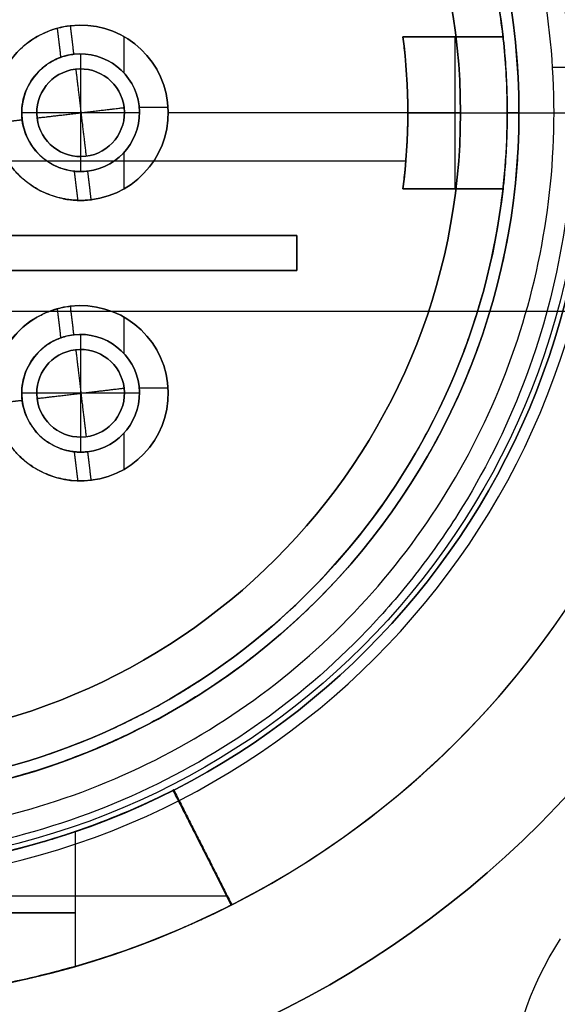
# Model space of a CAD drawing. Header units: millimetres. Extents: x 0 to 290, y -65 to 65.
# Tile 253 of 256: x 276.23 to 280.83, y 6.07 to 14.5. Entities that reach past the tile are written whole.
import ezdxf

# ---------------------------------------------------------------- set-up
doc = ezdxf.new("R2010")
doc.units = ezdxf.units.MM
doc.layers.add('Layer 01', color=7, linetype='Continuous', true_color=0x000000)

# ---------------------------------------------------------------- blocks, each defined once
blk = doc.blocks.new('Block 01')
at = {"layer": 'Layer 01'}
for p, q in [((276.6614, 14.4447, -46.7), (276.6614, 14.4447, -44.3363)), ((277.1224, 14.039, -44), (277.1224, 14.351, -44)), ((280.3635, 14.35, -56.775), (279.5071, 14.35, -56.775)), ((279.9353, 14.35, -56.2), (279.9353, 14.35, -57.35)), ((276.6905, 14.2, -46.7), (276.6905, 14.2, -44.3363)), ((276.75, 14.2035, -46.7), (276.75, 13.1965, -46.7)), ((276.7057, 14.0724, -56.7), (276.7057, 14.0724, -56.2)), ((280.7876, 14.0908, -60), (282.1899, 14.0908, -60)), ((277.1224, 13.7443, -56.7), (277.1224, 13.7443, -56.2)), ((277.25, 13.7595, -46.7), (277.25, 13.7595, -44)), ((277.4987, 13.7443, -44), (277.2516, 13.7443, -44)), ((277.4947, 13.7886, -46.7), (277.4947, 13.7886, -44)), ((277.2535, 13.7, -46.7), (276.2465, 13.7, -46.7)), ((276.3776, 13.6557, -56.7), (276.3776, 13.6557, -56.2)), ((280, 13.7, -46.7), (277.5, 13.7, -46.7)), ((279.55, 13.7, -58), (279.55, 13.7, -56.2)), ((279.55, 13.7, -58), (280.4, 13.7, -58)), ((280, 13.7, -46.5), (280, 13.7, -46.7)), ((280, 13.7, -46.5), (281.1, 13.7, -46.5)), ((280.5, 13.7, -58), (280.4, 13.7, -58)), ((280.5, 13.7, -59.7), (280.8, 13.7, -60)), ((280.5, 13.7, -59.7), (280.5, 13.7, -58)), ((276.25, 13.6405, -46.7), (276.25, 13.6405, -46.1174)), ((276.7943, 13.3276, -56.7), (276.7943, 13.3276, -56.2)), ((277.1224, 13.049, -44), (277.1224, 13.361, -44)), ((279.5328, 13.2871, -56.2), (268.8147, 13.2871, -56.2)), ((276.8095, 13.2, -44), (276.8095, 13.2, -44)), ((276.8095, 13.2, -46.7), (276.8095, 13.2, -46.4992)), ((280.3635, 13.05, -56.775), (279.5071, 13.05, -56.775)), ((279.9353, 13.05, -56.2), (279.9353, 13.05, -57.35)), ((276.8386, 12.9553, -46.7), (276.8386, 12.9553, -44.3363)), ((278.6, 12.65, -46.5), (276.13, 12.65, -46.5)), ((277.365, 12.65, -46.7), (277.365, 12.65, -46.3)), ((278.6, 12.65, -46.5), (278.6, 12.35, -46.5)), ((278.6, 12.5, -46.7), (278.6, 12.5, -46.3)), ((278.6, 12.35, -46.5), (276.13, 12.35, -46.5)), ((277.365, 12.35, -46.7), (277.365, 12.35, -46.3)), ((277.1224, 11.639, -44), (277.1224, 11.951, -44)), ((276.6905, 11.8, -46.7), (276.6905, 11.8, -44.3363)), ((276.75, 11.8035, -46.7), (276.75, 10.7965, -46.7)), ((276.7057, 11.6724, -56.7), (276.7057, 11.6724, -56.2)), ((277.4947, 11.3886, -46.7), (277.4947, 11.3886, -44)), ((277.2535, 11.3, -46.7), (276.2465, 11.3, -46.7)), ((277.1224, 11.3443, -56.7), (277.1224, 11.3443, -56.2)), ((277.25, 11.3595, -46.7), (277.25, 11.3595, -44)), ((277.4987, 11.3443, -44), (277.2516, 11.3443, -44)), ((276.25, 11.2405, -46.7), (276.25, 11.2405, -46.1174)), ((276.3776, 11.2557, -56.7), (276.3776, 11.2557, -56.2)), ((277.1224, 10.649, -44), (277.1224, 10.961, -44)), ((276.7943, 10.9276, -56.7), (276.7943, 10.9276, -56.2)), ((276.8095, 10.8, -46.6718), (276.8095, 10.8, -44.3363)), ((276.8095, 10.8, -46.7), (276.8095, 10.8, -46.6925)), ((276.8386, 10.5553, -46.7), (276.8386, 10.5553, -44.3363)), ((278.0395, 6.9228, -59.5359), (277.5435, 7.9047, -59.5359)), ((276.7049, 7.5502, -55.25), (276.7049, 6.3973, -55.25)), ((277.7948, 7.4161, -60), (277.7889, 7.4131, -59.2335)), ((274.3445, 7.0014, -56.9961), (277.9981, 7.0014, -59.3694))]:
    blk.add_line(p, q, dxfattribs=at)
at = {"layer": 'Layer 01', "extrusion": (9.13859e-18, 0, -1)}
for centre, radius in [((-274.6, 13.7, 49), 8.6), ((-274.6, 13.7, 46.5), 6.5), ((-274.6, 13.7, 46.5), 5.4)]:
    blk.add_arc(centre, radius, 90, 270, dxfattribs=at)
at = {"layer": 'Layer 01'}
for centre, radius, start, end in [((274.6, 13.7, -50), 8.6, 270, 90), ((274.6, 13.7, -53.4), 7.6, 270, 90), ((274.6, 13.7, -49), 6.6, 270, 90), ((274.6, 13.7, -51.7), 6.5, 270, 90), ((274.6, 13.7, -49.1), 6.5, 270, 90), ((274.6, 13.7, -58.85), 5.9, 270, 90), ((274.6, 13.7, -57.1), 5.8, 6.4346, 90), ((274.6, 13.7, -46.7), 5.4, 270, 90), ((274.6, 13.7, -57.0499), 6.5, 4.43167, 28.47852), ((276.75, 13.7, -46.7), 0.75, 96.78618, 276.78618), ((276.75, 13.7, -45.5182), 0.75, 96.78618, 114.73425), ((276.75, 13.7, -46.7), 0.75, 276.78618, 96.78618), ((276.75, 13.7, -45.35), 0.75, 276.78618, 96.78618), ((274.6, 13.7, -57.1), 4.95, 352.45452, 7.54548), ((274.6, 13.7, -56.7), 7.6, 270, 4.66497), ((276.75, 13.7, -46.7), 0.5035, 96.78618, 276.78618), ((276.75, 13.7, -45.5182), 0.5035, 96.78618, 124.09819), ((276.75, 13.7, -46.7), 0.5035, 276.78618, 96.78618), ((276.75, 13.7, -45.35), 0.5035, 276.78618, 96.78618), ((274.6, 13.7, -60), 7.6, 296.93853, 3.78729), ((276.75, 13.7, -56.7), 0.375, 96.78618, 276.78618), ((276.75, 13.7, -56.45), 0.375, 96.78618, 276.78618), ((276.75, 13.7, -56.2), 0.375, 276.78618, 96.78618), ((276.75, 13.7, -56.45), 0.375, 276.78618, 96.78618), ((276.75, 13.7, -45.5182), 0.5035, 249.47475, 276.78618), ((274.6, 13.7, -57.1), 5.8, 216.4346, 353.5654), ((276.75, 13.7, -45.5182), 0.75, 258.83822, 276.78618), ((276.75, 11.3, -46.7), 0.75, 276.78618, 96.78618), ((276.75, 11.3, -45.35), 0.75, 276.78618, 96.78618), ((276.75, 11.3, -46.7), 0.75, 96.78618, 276.78618), ((276.75, 11.3, -45.5182), 0.75, 96.78618, 114.73425), ((276.75, 11.3, -46.7), 0.5035, 96.78618, 276.78618), ((276.75, 11.3, -45.5182), 0.5035, 96.78618, 124.09819), ((276.75, 11.3, -46.7), 0.5035, 276.78618, 96.78618), ((276.75, 11.3, -45.35), 0.5035, 276.78618, 96.78618), ((276.75, 11.3, -56.7), 0.375, 96.78618, 276.78618), ((276.75, 11.3, -56.45), 0.375, 96.78618, 276.78618), ((276.75, 11.3, -56.2), 0.375, 276.78618, 96.78618), ((276.75, 11.3, -56.45), 0.375, 276.78618, 96.78618), ((276.75, 11.3, -45.5182), 0.5035, 249.47475, 276.78618), ((276.75, 11.3, -45.5182), 0.75, 258.83822, 276.78618)]:
    blk.add_arc(centre, radius, start, end, dxfattribs=at)
at = {"layer": 'Layer 01', "extrusion": (0, 0, -1)}
for centre, radius, start, end in [((-274.6, 13.7, 49.5), 8.6, 90, 270), ((-274.6, 13.7, 40.6702), 6.4546, 90, 270), ((-274.6, 13.7, 46.6), 5.4, 90, 270), ((-283.2, 5.1, 54.1712), 2.8, 213.15762, 33.15762)]:
    blk.add_arc(centre, radius, start, end, dxfattribs=at)
at = {"layer": 'Layer 01', "extrusion": (9.13859e-18, -4.40228e-32, -1)}
blk.add_arc((-274.6, 13.7, 59.7), 5.9, 90, 270, dxfattribs=at)
at = {"layer": 'Layer 01', "extrusion": (-1.39961e-15, -1.86633e-16, -1)}
blk.add_arc((-274.6, 13.7, 56.2), 5.8, 90, 173.5654, dxfattribs=at)
at = {"layer": 'Layer 01', "extrusion": (4.76016e-16, 5.6645e-17, -1)}
for centre, radius in [((-276.75, 13.7, 44), 0.75), ((-276.75, 11.3, 44), 0.75), ((-276.75, 11.3, 56.7), 0.375)]:
    blk.add_arc(centre, radius, 83.21382, 263.21382, dxfattribs=at)
at = {"layer": 'Layer 01', "extrusion": (-4.14635e-14, 5.46571e-15, -1)}
blk.add_arc((-274.6, 13.7, 56.2), 4.95, 172.45452, 187.54548, dxfattribs=at)
at = {"layer": 'Layer 01', "extrusion": (1, 0, 0)}
blk.add_arc((13.7, -57.35, 279.9536), 0.65, 180, 0, dxfattribs=at)
at = {"layer": 'Layer 01', "extrusion": (7.14572e-15, -5.59921e-14, -1)}
blk.add_arc((-276.75, 13.7, 44), 0.5035, 83.21382, 263.21382, dxfattribs=at)
at = {"layer": 'Layer 01', "extrusion": (1.12523e-15, -9.40684e-15, -1)}
for centre in [(-276.75, 13.7, 56.2), (-276.75, 11.3, 56.2)]:
    blk.add_arc(centre, 0.375, 263.21382, 83.21382, dxfattribs=at)
at = {"layer": 'Layer 01', "extrusion": (-6.43464e-16, 9.46417e-15, -1)}
blk.add_arc((-276.75, 13.7, 56.7), 0.375, 83.21382, 263.21382, dxfattribs=at)
at = {"layer": 'Layer 01', "extrusion": (5.72909e-16, 4.04387e-16, -1)}
blk.add_arc((-274.6, 13.7, 56.2), 5.8, 186.4346, 323.5654, dxfattribs=at)
at = {"layer": 'Layer 01', "extrusion": (6.31201e-15, -4.8986e-14, -1)}
blk.add_arc((-276.75, 11.3, 44), 0.5035, 83.21382, 263.21382, dxfattribs=at)
at = {"layer": 'Layer 01', "extrusion": (0, -1, 0)}
blk.add_arc((275.5549, -55.25, -6.8553), 1.15, 270, 90, dxfattribs=at)
at = {"layer": 'Layer 01', "extrusion": (1.05225e-15, -7.09245e-16, -1)}
blk.add_arc((-283.2, 5.1, 53.4), 2.8, 213.15762, 33.15762, dxfattribs=at)
at = {"layer": 'Layer 01', "extrusion": (-1.0722e-15, 6.78709e-16, -1)}
blk.add_arc((-283.2, 5.1, 54.9425), 2.8, 213.15762, 33.15762, dxfattribs=at)
at = {"layer": 'Layer 01'}
for points, knots in [([(274.6, 20.0096, -32.3603), (275.0304, 20.0092, -32.3404), (275.4599, 19.9656, -32.3475), (276.3131, 19.7891, -32.4161), (276.7187, 19.6602, -32.4761), (277.2991, 19.4116, -32.5982), (277.4879, 19.3194, -32.6442), (277.8561, 19.1164, -32.7466), (278.0363, 19.005, -32.8032), (278.5504, 18.6513, -32.983), (278.8618, 18.3881, -33.1169), (279.2864, 17.9548, -33.3334), (279.4208, 17.804, -33.4083), (279.6754, 17.4891, -33.5629), (279.7956, 17.3248, -33.6426), (280.128, 16.8224, -33.8834), (280.3147, 16.4717, -34.0474), (280.6215, 15.7386, -34.3791), (280.7419, 15.3524, -34.5484), (280.9062, 14.571, -34.878), (280.9513, 14.1746, -35.0392), (280.966, 13.3699, -35.3534), (280.9344, 12.9602, -35.5069), (280.7939, 12.1601, -35.7947), (280.6854, 11.7658, -35.9306), (280.3871, 10.9907, -36.1876), (280.1995, 10.6172, -36.3062), (279.8655, 10.0892, -36.4688), (279.7452, 9.918, -36.5206), (279.4859, 9.5858, -36.6199), (279.3461, 9.424, -36.6675), (278.9065, 8.9641, -36.8016), (278.5852, 8.6888, -36.8801), (277.8859, 8.202, -37.0198), (277.5053, 7.9904, -37.0811), (276.7194, 7.6526, -37.184), (276.3106, 7.5233, -37.2267), (275.46, 7.3475, -37.2961), (275.0301, 7.3038, -37.3219), (274.6, 7.3035, -37.3394)], [0, 0, 0, 0, 1.297653, 1.297653, 2.595306, 2.595306, 3.244132, 3.244132, 3.892959, 3.892959, 5.190611, 5.190611, 5.839438, 5.839438, 6.488264, 6.488264, 7.785917, 7.785917, 9.08357, 9.08357, 10.381223, 10.381223, 11.678876, 11.678876, 12.976528, 12.976528, 14.274181, 14.274181, 14.923008, 14.923008, 15.571834, 15.571834, 16.869487, 16.869487, 18.16714, 18.16714, 19.464793, 19.464793, 20.762445, 20.762445, 20.762445, 20.762445]), ([(274.6, 7.5, -60), (275.4116, 7.5, -60), (276.2228, 7.6614, -60), (277.7224, 8.2825, -60), (278.4102, 8.7421, -60), (279.5579, 9.8898, -60), (280.0175, 10.5776, -60), (280.6386, 12.0772, -60), (280.8, 12.8884, -60), (280.8, 14.5116, -60), (280.6386, 15.3228, -60), (280.0175, 16.8224, -60), (279.5579, 17.5102, -60), (278.4102, 18.6579, -60), (277.7224, 19.1175, -60), (276.2228, 19.7386, -60), (275.4116, 19.9, -60), (274.6, 19.9, -60)], [0, 0, 0, 0, 2.450308, 2.450308, 4.900617, 4.900617, 7.350925, 7.350925, 9.801234, 9.801234, 12.251542, 12.251542, 14.701851, 14.701851, 17.152159, 17.152159, 19.602468, 19.602468, 19.602468, 19.602468]), ([(274.6, 19.6, -58), (274.7804, 19.6, -58), (275.05, 19.5876, -58), (275.3624, 19.5517, -58), (275.5182, 19.5284, -58), (275.5848, 19.5173, -58), (275.6292, 19.5096, -58), (275.6501, 19.5058, -58), (275.8614, 19.4668, -58), (276.1396, 19.4013, -58), (276.4578, 19.3013, -58), (276.5928, 19.2535, -58), (276.6825, 19.2205, -58), (276.7255, 19.2041, -58), (276.9568, 19.1125, -58), (277.2277, 18.9892, -58), (277.4886, 18.8455, -58), (277.6602, 18.7453, -58), (277.7434, 18.6939, -58), (278.1689, 18.4158, -58), (278.4844, 18.1594, -58), (278.9157, 17.7282, -58), (279.1193, 17.5025, -58), (279.3358, 17.2214, -58), (279.4241, 17.0972, -58), (279.4819, 17.0135, -58), (279.511, 16.9702, -58), (279.6472, 16.762, -58), (279.7973, 16.505, -58), (279.9493, 16.1925, -58), (280.0094, 16.056, -58), (280.0484, 15.9643, -58), (280.0682, 15.9161, -58), (280.1561, 15.6942, -58), (280.2483, 15.4238, -58), (280.3326, 15.1011, -58), (280.369, 14.9379, -58), (280.3834, 14.8676, -58), (280.3926, 14.8207, -58), (280.3974, 14.7957, -58), (280.4671, 14.4195, -58), (280.4999, 14.0602, -58), (280.5, 13.5199, -58), (280.4877, 13.2506, -58), (280.4518, 12.938, -58), (280.4285, 12.7821, -58), (280.4173, 12.7153, -58), (280.4096, 12.6709, -58), (280.4058, 12.6499, -58), (280.3668, 12.4386, -58), (280.3013, 12.1604, -58), (280.2013, 11.8422, -58), (280.1535, 11.7072, -58), (280.1205, 11.6175, -58), (280.1041, 11.5745, -58), (280.0125, 11.3432, -58), (279.8892, 11.0723, -58), (279.7455, 10.8114, -58), (279.6453, 10.6398, -58), (279.5939, 10.5566, -58), (279.3158, 10.1311, -58), (279.0594, 9.8156, -58), (278.6282, 9.3843, -58), (278.4025, 9.1807, -58), (278.1214, 8.9642, -58), (277.9972, 8.8759, -58), (277.9135, 8.8181, -58), (277.8702, 8.789, -58), (277.662, 8.6528, -58), (277.405, 8.5027, -58), (277.0925, 8.3507, -58), (276.956, 8.2906, -58), (276.8643, 8.2516, -58), (276.8161, 8.2318, -58), (276.5942, 8.1439, -58), (276.3238, 8.0517, -58), (276.0011, 7.9674, -58), (275.8379, 7.931, -58), (275.7676, 7.9166, -58), (275.7207, 7.9074, -58), (275.6957, 7.9026, -58), (275.3193, 7.8329, -58), (274.9614, 7.8, -58), (274.6, 7.8, -58)], [0, 0, 0, 0, 0.579641, 0.869461, 1.014372, 1.086827, 1.086827, 1.159282, 1.159282, 1.738923, 2.028743, 2.173653, 2.173653, 2.318564, 2.318564, 2.898204, 3.188025, 3.188025, 3.477845, 3.477845, 4.637127, 4.637127, 5.216768, 5.506588, 5.651499, 5.651499, 5.796409, 5.796409, 6.37605, 6.66587, 6.81078, 6.81078, 6.955691, 6.955691, 7.535331, 7.825152, 7.970062, 8.042517, 8.042517, 8.114972, 8.114972, 9.274254, 9.274254, 9.853895, 10.143715, 10.288626, 10.361081, 10.361081, 10.433536, 10.433536, 11.013177, 11.302997, 11.447907, 11.447907, 11.592818, 11.592818, 12.172459, 12.462279, 12.462279, 12.752099, 12.752099, 13.911381, 13.911381, 14.491022, 14.780842, 14.925753, 14.925753, 15.070663, 15.070663, 15.650304, 15.940124, 16.085034, 16.085034, 16.229945, 16.229945, 16.809586, 17.099406, 17.244316, 17.316771, 17.316771, 17.389226, 17.389226, 18.548508, 18.548508, 18.548508, 18.548508]), ([(280.4, 13.7, -58), (280.4, 13.8877, -58), (280.3865, 14.1676, -58), (280.3472, 14.4914, -58), (280.3253, 14.6296, -58), (280.3096, 14.7216, -58), (280.3014, 14.7663, -58), (280.2552, 15.002, -58), (280.2093, 15.1877, -58), (280.0995, 15.5531, -58), (280.0363, 15.7311, -58), (279.8891, 16.0883, -58), (279.766, 16.3493, -58), (279.624, 16.6002, -58), (279.525, 16.7651, -58), (279.4728, 16.8475, -58), (279.3138, 17.0851, -58), (279.1436, 17.3141, -58), (278.9254, 17.5662, -58), (278.8277, 17.6711, -58), (278.7617, 17.7402, -58), (278.7273, 17.7754, -58), (278.5621, 17.9401, -58), (278.424, 18.0651, -58), (278.1356, 18.3017, -58), (277.9843, 18.4139, -58), (277.6737, 18.6222, -58), (277.4341, 18.7666, -58), (277.1431, 18.9143, -58), (277.0159, 18.9732, -58), (276.9305, 19.0114, -58), (276.8888, 19.0295, -58), (276.6666, 19.1228, -58), (276.4862, 19.1882, -58), (276.1205, 19.3006, -58), (275.9368, 19.3473, -58), (275.3674, 19.462, -58), (274.9851, 19.5002, -58), (274.6, 19.5001, -58)], [0, 0, 0, 0, 0.569743, 0.854615, 0.997051, 0.997051, 1.139487, 1.139487, 1.70923, 1.70923, 2.278974, 2.278974, 2.848717, 3.133589, 3.133589, 3.41846, 3.41846, 3.988204, 4.273076, 4.415511, 4.415511, 4.557947, 4.557947, 5.127691, 5.127691, 5.697434, 5.697434, 6.267178, 6.552049, 6.694485, 6.694485, 6.836921, 6.836921, 7.406664, 7.406664, 7.976408, 7.976408, 9.115895, 9.115895, 9.115895, 9.115895]), ([(281.085, 14.1406, -60), (281.017, 15.1418, -60), (280.7131, 16.1263, -60), (279.6968, 17.8569, -60), (278.9851, 18.6019, -60), (278.1438, 19.149, -60)], [-6.074636, -6.074636, -6.074636, -6.074636, -3.037318, -3.037318, 0, 0, 0, 0]), ([(276.8386, 12.9553, -44.3363), (276.834, 12.9547, -44.4463), (276.825, 12.9536, -44.5555), (276.8047, 12.952, -44.7181), (276.7969, 12.9514, -44.7722), (276.7834, 12.9507, -44.8529), (276.7786, 12.9505, -44.8797), (276.7685, 12.9502, -44.9334), (276.7635, 12.9501, -44.9586), (276.7338, 12.9498, -45.0997), (276.7057, 12.9506, -45.2088), (276.6575, 12.9555, -45.367), (276.6404, 12.9578, -45.4188), (276.6134, 12.9625, -45.4951), (276.5995, 12.9651, -45.5329), (276.5827, 12.9689, -45.5764), (276.5754, 12.9706, -45.5949), (276.5705, 12.9718, -45.6072), (276.5685, 12.9723, -45.6123), (276.5189, 12.9849, -45.7349), (276.4697, 13.0021, -45.8401), (276.3948, 13.0388, -45.9822), (276.3697, 13.0529, -46.027), (276.3323, 13.0769, -46.0904), (276.3136, 13.0897, -46.1211), (276.2921, 13.1059, -46.1552), (276.283, 13.1132, -46.1695), (276.2769, 13.1181, -46.1789), (276.2746, 13.1199, -46.1825), (276.2407, 13.148, -46.2342), (276.2119, 13.1759, -46.2754), (276.1716, 13.2221, -46.3298), (276.1586, 13.2383, -46.3468), (276.1338, 13.2719, -46.3782), (276.1187, 13.2943, -46.3968), (276.0537, 13.4034, -46.4733), (276.0187, 13.5024, -46.5042), (275.9926, 13.7136, -46.5056), (276.0026, 13.8201, -46.4754), (276.0363, 13.9307, -46.4067), (276.0403, 13.9429, -46.3986), (276.049, 13.967, -46.3814), (276.0524, 13.9756, -46.3747), (276.0644, 14.0047, -46.3515), (276.0818, 14.0425, -46.3179), (276.1069, 14.0868, -46.2698), (276.126, 14.1163, -46.2328), (276.1345, 14.1286, -46.2162), (276.1402, 14.1367, -46.205), (276.1437, 14.1415, -46.1982), (276.1837, 14.1958, -46.1196), (276.2256, 14.2391, -46.0351), (276.2901, 14.2931, -45.8926), (276.3119, 14.3093, -45.8425), (276.3445, 14.3311, -45.7633), (276.3608, 14.3414, -45.7228), (276.3798, 14.3523, -45.6737), (276.3879, 14.3568, -45.6523), (276.3932, 14.3597, -45.638), (276.3964, 14.3614, -45.6296), (276.4348, 14.3818, -45.5258), (276.4687, 14.396, -45.4243), (276.5145, 14.4123, -45.2665), (276.5289, 14.4168, -45.2129), (276.5492, 14.4227, -45.1312), (276.5558, 14.4244, -45.1038), (276.5683, 14.4277, -45.0483), (276.5747, 14.4292, -45.0192), (276.6247, 14.4409, -44.7769), (276.6521, 14.4436, -44.5582), (276.6614, 14.4447, -44.3363)], [0, 0, 0, 0, 0.332668, 0.332668, 0.499001, 0.499001, 0.582168, 0.582168, 0.665335, 0.665335, 0.998003, 0.998003, 1.164337, 1.164337, 1.247503, 1.289087, 1.309879, 1.309879, 1.33067, 1.33067, 1.663338, 1.663338, 1.829672, 1.829672, 1.912839, 1.954422, 1.975214, 1.975214, 1.996005, 1.996005, 2.162339, 2.162339, 2.245506, 2.245506, 2.328673, 2.328673, 2.661341, 2.661341, 2.994008, 2.994008, 3.035592, 3.035592, 3.077175, 3.077175, 3.160342, 3.243509, 3.285092, 3.305884, 3.305884, 3.326676, 3.326676, 3.659343, 3.659343, 3.825677, 3.825677, 3.908844, 3.950427, 3.971219, 3.971219, 3.992011, 3.992011, 4.324678, 4.324678, 4.491012, 4.491012, 4.574179, 4.574179, 4.657346, 4.657346, 5.322681, 5.322681, 5.322681, 5.322681]), ([(279.5071, 13.05, -57.35), (279.5071, 13.05, -57.4116), (279.5089, 13.0586, -57.4856), (279.5161, 13.1152, -57.6463), (279.5215, 13.1642, -57.7336), (279.5358, 13.3172, -57.8863), (279.5411, 13.4036, -57.9347), (279.5482, 13.5641, -57.9913), (279.55, 13.6381, -58), (279.55, 13.7624, -58), (279.5482, 13.8367, -57.9911), (279.5411, 13.9971, -57.9343), (279.5358, 14.083, -57.8862), (279.5214, 14.2365, -57.7327), (279.5161, 14.2849, -57.646), (279.5089, 14.3414, -57.4855), (279.5071, 14.35, -57.4116), (279.5071, 14.35, -57.35)], [0, 0, 0, 0, 0.257371, 0.257371, 0.514742, 0.514742, 0.772114, 0.772114, 1.029485, 1.029485, 1.286856, 1.286856, 1.544227, 1.544227, 1.801598, 1.801598, 2.058969, 2.058969, 2.058969, 2.058969]), ([(280.3635, 14.35, -57.35), (280.3635, 14.35, -57.4116), (280.365, 14.3414, -57.4856), (280.3711, 14.2849, -57.646), (280.3756, 14.2365, -57.7326), (280.3878, 14.0834, -57.886), (280.3924, 13.9968, -57.9345), (280.3985, 13.8362, -57.9913), (280.4, 13.762, -58), (280.4, 13.7, -58)], [0, 0, 0, 0, 0.257297, 0.257297, 0.514593, 0.514593, 0.77189, 0.77189, 1.029187, 1.029187, 1.029187, 1.029187]), ([(276.8095, 13.2, -44.3363), (276.802, 13.1991, -44.5157), (276.7835, 13.1967, -44.6896), (276.7243, 13.1962, -45.0263), (276.6834, 13.1982, -45.189), (276.63, 13.211, -45.3561), (276.6257, 13.212, -45.3695), (276.6181, 13.214, -45.3923), (276.6068, 13.2172, -45.4262), (276.5952, 13.2208, -45.4591), (276.5718, 13.2288, -45.5234), (276.5559, 13.235, -45.5644), (276.5079, 13.2571, -45.6817), (276.4753, 13.2761, -45.7523), (276.4427, 13.3011, -45.8174), (276.4405, 13.3028, -45.8217), (276.4374, 13.3052, -45.8278), (276.4328, 13.3089, -45.8369), (276.4221, 13.3177, -45.8577), (276.4013, 13.3361, -45.8973), (276.3844, 13.3533, -45.9277), (276.3522, 13.3896, -45.984), (276.3328, 13.4161, -46.0153), (276.2823, 13.5019, -46.0908), (276.2592, 13.5675, -46.1164), (276.2417, 13.706, -46.1183), (276.2478, 13.7764, -46.0941), (276.2852, 13.905, -45.9956), (276.3164, 13.9637, -45.9213), (276.3571, 14.015, -45.8187), (276.3575, 14.0154, -45.8179), (276.3591, 14.0173, -45.8139), (276.3614, 14.0203, -45.8079), (276.367, 14.027, -45.7938), (276.3783, 14.04, -45.7649), (276.3883, 14.0505, -45.7391), (276.4085, 14.0706, -45.686), (276.4224, 14.0828, -45.6486), (276.4642, 14.1161, -45.5308), (276.4926, 14.1339, -45.4446), (276.5236, 14.1498, -45.339), (276.526, 14.151, -45.3309), (276.5316, 14.1537, -45.3111), (276.5401, 14.1578, -45.2814), (276.5483, 14.1614, -45.2514), (276.5644, 14.1682, -45.1911), (276.5746, 14.1721, -45.1506), (276.6036, 14.1822, -45.0281), (276.6207, 14.1869, -44.945), (276.6643, 14.1971, -44.6914), (276.683, 14.1991, -44.5167), (276.6905, 14.2, -44.3363)], [-4.153375, -4.153375, -4.153375, -4.153375, -3.634203, -3.634203, -3.115031, -3.115031, -3.082583, -3.082583, -3.050134, -2.985238, -2.985238, -2.855445, -2.855445, -2.595859, -2.595859, -2.587747, -2.587747, -2.579635, -2.563411, -2.530963, -2.466066, -2.466066, -2.336273, -2.336273, -2.076687, -2.076687, -1.817101, -1.817101, -1.557515, -1.557515, -1.549403, -1.549403, -1.541291, -1.525067, -1.492619, -1.427723, -1.427723, -1.29793, -1.29793, -1.038344, -1.038344, -1.005895, -1.005895, -0.973447, -0.908551, -0.908551, -0.778758, -0.778758, -0.519172, -0.519172, 0, 0, 0, 0]), ([(269.5771, 10.8, -58), (269.7322, 10.5313, -58), (269.9936, 10.1516, -58), (270.3485, 9.7492, -58), (270.5384, 9.5582, -58), (270.6225, 9.4785, -58), (270.6792, 9.4258, -58), (270.7061, 9.4012, -58), (271.2256, 8.9372, -58), (271.7748, 8.5925, -58), (272.6832, 8.216, -58), (273.1469, 8.0679, -58), (273.7043, 7.9652, -58), (273.9872, 7.9314, -58), (274.1296, 7.9188, -58), (274.1909, 7.9144, -58), (274.2318, 7.9117, -58), (274.2534, 7.9103, -58), (274.8916, 7.8742, -58), (275.5024, 7.9373, -58), (276.4005, 8.1778, -58), (276.8348, 8.3318, -58), (277.3154, 8.5705, -58), (277.5493, 8.7047, -58), (277.6481, 8.7653, -58), (277.7137, 8.8065, -58), (277.7445, 8.8262, -58), (278.3272, 9.2079, -58), (278.8023, 9.6492, -58), (279.401, 10.4292, -58), (279.6641, 10.8387, -58), (279.9076, 11.3506, -58), (280.0135, 11.615, -58), (280.0624, 11.7494, -58), (280.0826, 11.8074, -58), (280.0958, 11.8462, -58), (280.1027, 11.8668, -58), (280.3028, 12.4738, -58), (280.3999, 13.0788, -58), (280.4, 13.7, -58)], [0, 0, 0, 0, 0.951729, 1.427593, 1.665525, 1.784491, 1.784491, 1.903458, 1.903458, 3.806915, 3.806915, 4.758644, 5.234508, 5.472441, 5.591407, 5.65089, 5.65089, 5.710373, 5.710373, 7.61383, 7.61383, 8.565559, 9.041423, 9.279356, 9.398322, 9.398322, 9.517288, 9.517288, 11.420745, 11.420745, 12.372474, 12.848339, 13.086271, 13.205237, 13.26472, 13.26472, 13.324203, 13.324203, 15.227661, 15.227661, 15.227661, 15.227661]), ([(280.4, 13.7, -58), (280.4, 13.638, -58), (280.3985, 13.5639, -57.9913), (280.3924, 13.4036, -57.9347), (280.3879, 13.3176, -57.8867), (280.3757, 13.1638, -57.7331), (280.3711, 13.1152, -57.6463), (280.365, 13.0586, -57.4857), (280.3635, 13.05, -57.4116), (280.3635, 13.05, -57.35)], [0, 0, 0, 0, 0.257303, 0.257303, 0.514606, 0.514606, 0.771909, 0.771909, 1.029212, 1.029212, 1.029212, 1.029212]), ([(276.8386, 10.5553, -44.3363), (276.834, 10.5547, -44.4463), (276.825, 10.5536, -44.5555), (276.8047, 10.552, -44.7181), (276.7969, 10.5514, -44.7722), (276.7834, 10.5507, -44.8529), (276.7786, 10.5505, -44.8797), (276.7685, 10.5502, -44.9334), (276.7635, 10.5501, -44.9586), (276.7338, 10.5498, -45.0997), (276.7057, 10.5506, -45.2088), (276.6575, 10.5555, -45.367), (276.6404, 10.5578, -45.4188), (276.6134, 10.5625, -45.4951), (276.5995, 10.5651, -45.5329), (276.5827, 10.5689, -45.5764), (276.5754, 10.5706, -45.5949), (276.5705, 10.5718, -45.6072), (276.5685, 10.5723, -45.6123), (276.5189, 10.5849, -45.7349), (276.4697, 10.6021, -45.8401), (276.3948, 10.6388, -45.9822), (276.3697, 10.6529, -46.027), (276.3323, 10.6769, -46.0904), (276.3136, 10.6897, -46.1211), (276.2921, 10.7059, -46.1552), (276.283, 10.7132, -46.1695), (276.2769, 10.7181, -46.1789), (276.2746, 10.7199, -46.1825), (276.2407, 10.748, -46.2342), (276.2119, 10.7759, -46.2754), (276.1716, 10.8221, -46.3298), (276.1586, 10.8383, -46.3468), (276.1338, 10.8719, -46.3782), (276.1187, 10.8943, -46.3968), (276.0537, 11.0034, -46.4733), (276.0187, 11.1024, -46.5042), (275.9926, 11.3136, -46.5056), (276.0026, 11.4201, -46.4754), (276.0363, 11.5307, -46.4067), (276.0403, 11.5429, -46.3986), (276.049, 11.567, -46.3814), (276.0524, 11.5756, -46.3747), (276.0644, 11.6047, -46.3515), (276.0818, 11.6425, -46.3179), (276.1069, 11.6868, -46.2698), (276.126, 11.7163, -46.2328), (276.1345, 11.7286, -46.2162), (276.1402, 11.7367, -46.205), (276.1437, 11.7415, -46.1982), (276.1837, 11.7958, -46.1196), (276.2256, 11.8391, -46.0351), (276.2901, 11.8931, -45.8926), (276.3119, 11.9093, -45.8425), (276.3445, 11.9311, -45.7633), (276.3608, 11.9414, -45.7228), (276.3798, 11.9523, -45.6737), (276.3879, 11.9568, -45.6523), (276.3932, 11.9597, -45.638), (276.3964, 11.9614, -45.6296), (276.4348, 11.9818, -45.5258), (276.4687, 11.996, -45.4243), (276.5145, 12.0123, -45.2665), (276.5289, 12.0168, -45.2129), (276.5492, 12.0227, -45.1312), (276.5558, 12.0244, -45.1038), (276.5683, 12.0277, -45.0483), (276.5747, 12.0292, -45.0192), (276.6247, 12.0409, -44.7769), (276.6521, 12.0436, -44.5582), (276.6614, 12.0447, -44.3363)], [0, 0, 0, 0, 0.332668, 0.332668, 0.499001, 0.499001, 0.582168, 0.582168, 0.665335, 0.665335, 0.998003, 0.998003, 1.164337, 1.164337, 1.247503, 1.289087, 1.309879, 1.309879, 1.33067, 1.33067, 1.663338, 1.663338, 1.829672, 1.829672, 1.912839, 1.954422, 1.975214, 1.975214, 1.996005, 1.996005, 2.162339, 2.162339, 2.245506, 2.245506, 2.328673, 2.328673, 2.661341, 2.661341, 2.994008, 2.994008, 3.035592, 3.035592, 3.077175, 3.077175, 3.160342, 3.243509, 3.285092, 3.305884, 3.305884, 3.326676, 3.326676, 3.659343, 3.659343, 3.825677, 3.825677, 3.908844, 3.950427, 3.971219, 3.971219, 3.992011, 3.992011, 4.324678, 4.324678, 4.491012, 4.491012, 4.574179, 4.574179, 4.657346, 4.657346, 5.322681, 5.322681, 5.322681, 5.322681]), ([(276.8095, 10.8, -44.3363), (276.802, 10.7991, -44.5157), (276.7835, 10.7967, -44.6896), (276.7243, 10.7962, -45.0263), (276.6834, 10.7982, -45.189), (276.63, 10.811, -45.3561), (276.6257, 10.812, -45.3695), (276.6181, 10.814, -45.3923), (276.6068, 10.8172, -45.4262), (276.5952, 10.8208, -45.4591), (276.5718, 10.8288, -45.5234), (276.5559, 10.835, -45.5644), (276.5079, 10.8571, -45.6817), (276.4753, 10.8761, -45.7523), (276.4427, 10.9011, -45.8174), (276.4405, 10.9028, -45.8217), (276.4374, 10.9052, -45.8278), (276.4328, 10.9089, -45.8369), (276.4221, 10.9177, -45.8577), (276.4013, 10.9361, -45.8973), (276.3844, 10.9533, -45.9277), (276.3522, 10.9896, -45.984), (276.3328, 11.0161, -46.0153), (276.2823, 11.1019, -46.0908), (276.2592, 11.1675, -46.1164), (276.2417, 11.306, -46.1183), (276.2478, 11.3764, -46.0941), (276.2852, 11.505, -45.9956), (276.3164, 11.5637, -45.9213), (276.3571, 11.615, -45.8187), (276.3575, 11.6154, -45.8179), (276.3591, 11.6173, -45.8139), (276.3614, 11.6203, -45.8079), (276.367, 11.627, -45.7938), (276.3783, 11.64, -45.7649), (276.3883, 11.6505, -45.7391), (276.4085, 11.6706, -45.686), (276.4224, 11.6828, -45.6486), (276.4642, 11.7161, -45.5308), (276.4926, 11.7339, -45.4446), (276.5236, 11.7498, -45.339), (276.526, 11.751, -45.3309), (276.5316, 11.7537, -45.3111), (276.5401, 11.7578, -45.2814), (276.5483, 11.7614, -45.2514), (276.5644, 11.7682, -45.1911), (276.5746, 11.7721, -45.1506), (276.6036, 11.7822, -45.0281), (276.6207, 11.7869, -44.945), (276.6643, 11.7971, -44.6914), (276.683, 11.7991, -44.5167), (276.6905, 11.8, -44.3363)], [-4.153375, -4.153375, -4.153375, -4.153375, -3.634203, -3.634203, -3.115031, -3.115031, -3.082583, -3.082583, -3.050134, -2.985238, -2.985238, -2.855445, -2.855445, -2.595859, -2.595859, -2.587747, -2.587747, -2.579635, -2.563411, -2.530963, -2.466066, -2.466066, -2.336273, -2.336273, -2.076687, -2.076687, -1.817101, -1.817101, -1.557515, -1.557515, -1.549403, -1.549403, -1.541291, -1.525067, -1.492619, -1.427723, -1.427723, -1.29793, -1.29793, -1.038344, -1.038344, -1.005895, -1.005895, -0.973447, -0.908551, -0.908551, -0.778758, -0.778758, -0.519172, -0.519172, 0, 0, 0, 0]), ([(271.7391, 7.8635, -60), (272.6402, 7.4218, -60), (273.6446, 7.1927, -60), (275.6516, 7.2076, -60), (276.6526, 7.4515, -60), (277.5471, 7.9065, -60)], [-6.074636, -6.074636, -6.074636, -6.074636, -3.037318, -3.037318, 0, 0, 0, 0]), ([(277.5399, 7.9028, -59.0717), (277.3234, 7.7931, -58.9311), (277.0861, 7.6879, -58.7767), (276.6979, 7.5463, -58.5245), (276.5631, 7.5018, -58.437), (276.3529, 7.4404, -58.3006), (276.2458, 7.411, -58.2311), (276.1175, 7.3794, -58.1477), (276.0524, 7.3643, -58.1055), (276.0197, 7.3569, -58.0842), (276.0033, 7.3533, -58.0736), (275.9962, 7.3517, -58.069), (275.9915, 7.3507, -58.0659), (275.9879, 7.3499, -58.0636), (275.8473, 7.3192, -57.9723), (275.6419, 7.2781, -57.8381), (275.0948, 7.213, -57.4825), (274.7525, 7.189, -57.2611), (274.3445, 7.205, -56.9961)], [0, 0, 0, 0, 0.976506, 0.976506, 1.464758, 1.464758, 1.708885, 1.830948, 1.89198, 1.922495, 1.937753, 1.945382, 1.945382, 1.953011, 1.953011, 2.929517, 2.929517, 3.906022, 3.906022, 3.906022, 3.906022]), ([(275.5549, 7.2705, -56.4), (275.7071, 7.2931, -56.4), (275.8532, 7.3203, -56.3711), (276.0638, 7.3666, -56.284), (276.1298, 7.3823, -56.2489), (276.2534, 7.4135, -56.1669), (276.3101, 7.4287, -56.1207), (276.4188, 7.4594, -56.0128), (276.4668, 7.4737, -55.9548), (276.5503, 7.4993, -55.8311), (276.5852, 7.5105, -55.7664), (276.6747, 7.5397, -55.5533), (276.7044, 7.5501, -55.4043), (276.705, 7.5503, -55.1745), (276.6977, 7.5478, -55.0992), (276.6681, 7.5378, -54.9509), (276.6451, 7.53, -54.8763), (276.5575, 7.5015, -54.6664), (276.473, 7.4747, -54.5411), (276.2581, 7.4141, -54.3276), (276.1363, 7.3825, -54.246), (275.8537, 7.3204, -54.1292), (275.707, 7.2931, -54.1), (275.5549, 7.2705, -54.1)], [0, 0, 0, 0, 0.459905, 0.459905, 0.689857, 0.689857, 0.919809, 0.919809, 1.149762, 1.149762, 1.379714, 1.379714, 1.839619, 1.839619, 2.069571, 2.069571, 2.299524, 2.299524, 2.759428, 2.759428, 3.219333, 3.219333, 3.679238, 3.679238, 3.679238, 3.679238]), ([(275.5549, 6.1602, -54.1), (275.7071, 6.1795, -54.1), (275.8541, 6.2028, -54.1293), (276.1346, 6.2552, -54.2452), (276.2574, 6.2821, -54.3268), (276.474, 6.3338, -54.5421), (276.5565, 6.3559, -54.6644), (276.6751, 6.3885, -54.9477), (276.7047, 6.3972, -55.0955), (276.7052, 6.3974, -55.402), (276.6751, 6.3885, -55.5516), (276.558, 6.3563, -55.8327), (276.4737, 6.3338, -55.9581), (276.2589, 6.2824, -56.1719), (276.1355, 6.2554, -56.2543), (275.854, 6.2028, -56.3709), (275.7073, 6.1795, -56.4), (275.5549, 6.1602, -56.4)], [0, 0, 0, 0, 0.459045, 0.459045, 0.918089, 0.918089, 1.377134, 1.377134, 1.836179, 1.836179, 2.295223, 2.295223, 2.754268, 2.754268, 3.213312, 3.213312, 3.672357, 3.672357, 3.672357, 3.672357])]:
    blk.add_open_spline(points, degree=3, knots=knots, dxfattribs=at)
for points, degree in [([(276.5499, 14.4228, -45.1278), (276.5647, 14.2984, -45.1278), (276.5795, 14.1739, -45.1278)], 2), ([(276.6614, 14.4447, -44.3363), (276.6661, 14.4453, -44.2243), (276.6661, 14.4453, -44.1122), (276.6614, 14.4447, -44)], 3), ([(276.6614, 14.4447, -44.3363), (276.6614, 14.4447, -45.5182), (276.6614, 14.4447, -46.7)], 2), ([(276.6614, 14.4447, -44), (276.6759, 14.3224, -44), (276.6905, 14.2, -44)], 2), ([(279.5071, 14.35, -57.35), (279.5071, 14.35, -56.775), (279.5071, 14.35, -56.2)], 2), ([(279.5071, 14.35, -56.2), (279.9353, 14.35, -56.2), (280.3635, 14.35, -56.2)], 2), ([(280.3635, 14.35, -57.35), (279.9353, 14.35, -57.35), (279.5071, 14.35, -57.35)], 2), ([(280.3635, 14.35, -56.2), (280.3635, 14.35, -56.775), (280.3635, 14.35, -57.35)], 2), ([(276.6905, 14.2, -44.3363), (276.6952, 14.2006, -44.2242), (276.6952, 14.2006, -44.1121), (276.6905, 14.2, -44)], 3), ([(276.6905, 14.2, -46.7), (276.6905, 14.2, -45.5182), (276.6905, 14.2, -44.3363)], 2), ([(276.7057, 14.0724, -56.2), (276.7057, 14.0724, -56.45), (276.7057, 14.0724, -56.7)], 2), ([(276.7943, 13.3276, -56.7), (276.7943, 13.3276, -56.45), (276.7943, 13.3276, -56.2)], 2), ([(276.6955, 13.1993, -45.1278), (276.7103, 13.0748, -45.1278), (276.7251, 12.9504, -45.1278)], 2), ([(276.8095, 13.2, -44), (276.8142, 13.2005, -44.1121), (276.8142, 13.2005, -44.2242), (276.8095, 13.2, -44.3363)], 3), ([(276.8095, 13.2, -44.3363), (276.8095, 13.2, -45.5182), (276.8095, 13.2, -46.7)], 2), ([(276.8095, 13.2, -44), (276.8241, 13.0776, -44), (276.8386, 12.9553, -44)], 2), ([(279.5071, 13.05, -56.2), (279.5071, 13.05, -56.775), (279.5071, 13.05, -57.35)], 2), ([(280.3635, 13.05, -57.35), (279.9353, 13.05, -57.35), (279.5071, 13.05, -57.35)], 2), ([(279.5071, 13.05, -56.2), (279.9353, 13.05, -56.2), (280.3635, 13.05, -56.2)], 2), ([(280.3635, 13.05, -57.35), (280.3635, 13.05, -56.775), (280.3635, 13.05, -56.2)], 2), ([(276.8386, 12.9553, -44), (276.8433, 12.9558, -44.1127), (276.8433, 12.9558, -44.2248), (276.8386, 12.9553, -44.3363)], 3), ([(276.8386, 12.9553, -46.7), (276.8386, 12.9553, -45.5182), (276.8386, 12.9553, -44.3363)], 2), ([(278.6, 12.65, -46.7), (277.365, 12.65, -46.7), (276.13, 12.65, -46.7)], 2), ([(276.13, 12.65, -46.3), (277.365, 12.65, -46.3), (278.6, 12.65, -46.3)], 2), ([(278.6, 12.35, -46.7), (278.6, 12.5, -46.7), (278.6, 12.65, -46.7)], 2), ([(278.6, 12.65, -46.3), (278.6, 12.65, -46.5), (278.6, 12.65, -46.7)], 2), ([(278.6, 12.65, -46.3), (278.6, 12.5, -46.3), (278.6, 12.35, -46.3)], 2), ([(276.13, 12.35, -46.7), (277.365, 12.35, -46.7), (278.6, 12.35, -46.7)], 2), ([(276.13, 12.35, -46.3), (277.365, 12.35, -46.3), (278.6, 12.35, -46.3)], 2), ([(278.6, 12.35, -46.3), (278.6, 12.35, -46.5), (278.6, 12.35, -46.7)], 2), ([(286.2417, 12, 39.5594), (269.1209, 12, 39.8582), (252, 12, 40.1571)], 2), ([(276.5499, 12.0228, -45.1278), (276.5647, 11.8984, -45.1278), (276.5795, 11.7739, -45.1278)], 2), ([(276.6614, 12.0447, -44.3363), (276.6661, 12.0453, -44.2243), (276.6661, 12.0453, -44.1122), (276.6614, 12.0447, -44)], 3), ([(276.6614, 12.0447, -44.3363), (276.6614, 12.0447, -45.5182), (276.6614, 12.0447, -46.7)], 2), ([(276.6614, 12.0447, -44), (276.6759, 11.9224, -44), (276.6905, 11.8, -44)], 2), ([(276.6905, 11.8, -44.3363), (276.6952, 11.8006, -44.2242), (276.6952, 11.8006, -44.1121), (276.6905, 11.8, -44)], 3), ([(276.6905, 11.8, -46.7), (276.6905, 11.8, -45.5182), (276.6905, 11.8, -44.3363)], 2), ([(276.7057, 11.6724, -56.2), (276.7057, 11.6724, -56.45), (276.7057, 11.6724, -56.7)], 2), ([(276.7943, 10.9276, -56.7), (276.7943, 10.9276, -56.45), (276.7943, 10.9276, -56.2)], 2), ([(276.6955, 10.7993, -45.1278), (276.7103, 10.6748, -45.1278), (276.7251, 10.5504, -45.1278)], 2), ([(276.8095, 10.8, -44), (276.8142, 10.8005, -44.1121), (276.8142, 10.8005, -44.2242), (276.8095, 10.8, -44.3363)], 3), ([(276.8095, 10.8, -44.3363), (276.8095, 10.8, -45.5182), (276.8095, 10.8, -46.7)], 2), ([(276.8095, 10.8, -44), (276.8241, 10.6776, -44), (276.8386, 10.5553, -44)], 2), ([(276.8386, 10.5553, -44), (276.8433, 10.5558, -44.1127), (276.8433, 10.5558, -44.2248), (276.8386, 10.5553, -44.3363)], 3), ([(276.8386, 10.5553, -46.7), (276.8386, 10.5553, -45.5182), (276.8386, 10.5553, -44.3363)], 2), ([(277.5471, 7.9065, -60), (277.5435, 7.9047, -59.5359), (277.5399, 7.9028, -59.0717)], 2), ([(277.5399, 7.9028, -59.0717), (277.7891, 7.4126, -59.2336), (278.0384, 6.9223, -59.3955)], 2), ([(277.5471, 7.9065, -60), (277.7951, 7.4156, -60), (278.0431, 6.9247, -60)], 2), ([(278.0384, 6.9223, -59.3955), (278.0399, 6.9231, -59.597), (278.0415, 6.9239, -59.7985), (278.0431, 6.9247, -60)], 3)]:
    blk.add_open_spline(points, degree=degree, dxfattribs=at)
for points, weights in [([(276.7088, 14.0727, -56.7), (276.7223, 13.9592, -57.2083), (276.7839, 13.4417, -57.2086), (276.7974, 13.328, -56.7)], [0.58257131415, 0.279403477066, 0.279202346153, 0.58196792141]), ([(276.3776, 13.6556, -56.7), (276.4908, 13.6688, -57.2062), (277.0083, 13.7303, -57.2108), (277.1224, 13.7443, -56.7)], [0.586121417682, 0.280586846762, 0.278040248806, 0.578481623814]), ([(276.0053, 13.6114, -46.5049), (276.0939, 13.6219, -46.3809), (276.1756, 13.6317, -46.2516), (276.25, 13.6405, -46.1174)], [1.00025461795, 0.993857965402, 0.988573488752, 0.984401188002]), ([(276.7088, 11.6727, -56.7), (276.7223, 11.5592, -57.2083), (276.7839, 11.0417, -57.2086), (276.7974, 10.928, -56.7)], [0.58257131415, 0.279403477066, 0.279202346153, 0.58196792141]), ([(276.3776, 11.2556, -56.7), (276.4908, 11.2688, -57.2062), (277.0083, 11.3303, -57.2108), (277.1224, 11.3443, -56.7)], [0.586121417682, 0.280586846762, 0.278040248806, 0.578481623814]), ([(276.0053, 11.2114, -46.5049), (276.0939, 11.2219, -46.3809), (276.1756, 11.2317, -46.2516), (276.25, 11.2405, -46.1174)], [1.00025461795, 0.993857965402, 0.988573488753, 0.984401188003]), ([(274.6, 6.1, -57.162), (275.8004, 6.1, -57.9418), (276.9679, 6.3792, -58.7001), (278.0384, 6.9223, -59.3955)], [1, 0.981716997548, 0.981716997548, 1])]:
    blk.add_rational_spline(points, weights, degree=3, dxfattribs=at)

msp = doc.modelspace()

# ---------------------------------------------------------------- block references
at = {"layer": 'Layer 01'}
msp.add_blockref('Block 01', (0, 0), dxfattribs=at)

doc.saveas('drawing.dxf')
